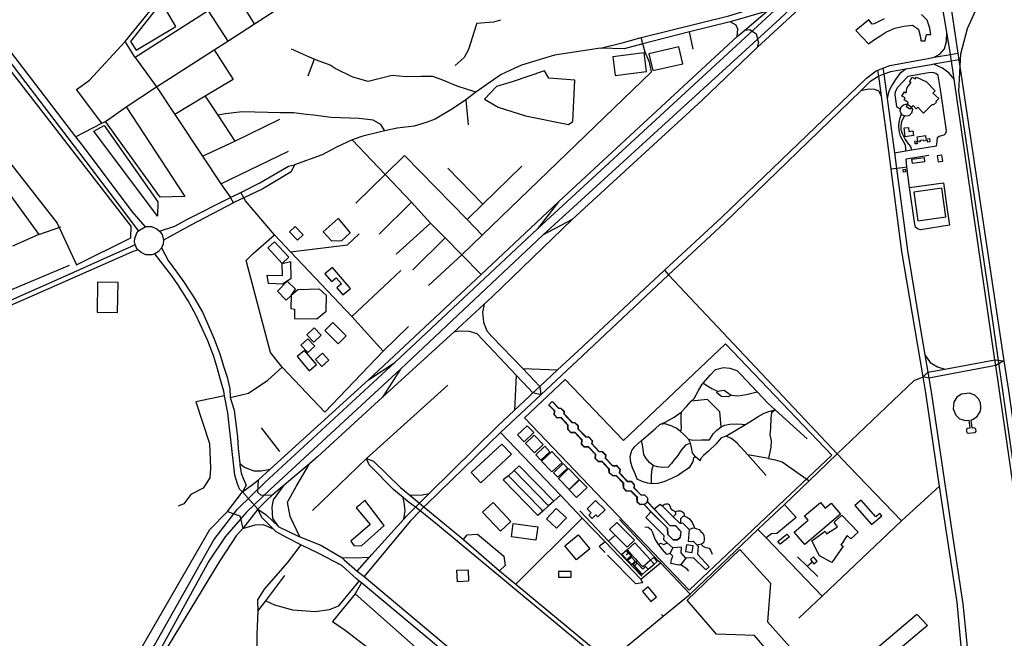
# Model space of a CAD drawing. Header units: millimetres. Extents: x 664923 to 767831, y 3118803 to 3207600.
# Tile 41 of 256: x 700971 to 702927, y 3150579 to 3151808. Entities that reach past the tile are written whole.
import ezdxf

# ---------------------------------------------------------------- set-up
doc = ezdxf.new("R2010")
doc.units = ezdxf.units.MM
for name, color, linetype in [('buildings', 5, 'Continuous'), ('parks', 8, 'Continuous'), ('railways', 4, 'Continuous'), ('roads_1', 1, 'Continuous'), ('roads_2', 2, 'Continuous'), ('roads_3', 3, 'Continuous'), ('water', 7, 'Continuous')]:
    doc.layers.add(name, color=color, linetype=linetype)

msp = doc.modelspace()

# ---------------------------------------------------------------- linework, layer by layer
at = {"layer": 'buildings'}
msp.add_lwpolyline([(702688.58, 3151810.21), (702668.79, 3151800.19), (702664.87, 3151799.34), (702657.87, 3151808.37), (702632.23, 3151787.28), (702632.23, 3151787.28), (702657.65, 3151760.8), (702667.51, 3151767.5), (702682.06, 3151776.9), (702691.92, 3151783.86), (702709.4, 3151791.48), (702727.45, 3151795.45), (702745.02, 3151797.59), (702752.95, 3151792.59), (702756.55, 3151789.13), (702760.41, 3151773.8), (702761.03, 3151766.14), (702769.75, 3151766.55), (702772.35, 3151779.01), (702781.09, 3151779.1), (702779.28, 3151791.39), (702773.76, 3151807.23), (702762.78, 3151819.06)], dxfattribs=at)
for points in [[(702723.66, 3151656.35), (702728.87, 3151665.32), (702732.03, 3151663.27), (702734.3, 3151673.96), (702742.39, 3151683.42), (702738.46, 3151685.02), (702743.89, 3151693.99), (702749.97, 3151690.77), (702752.36, 3151694.37), (702772.72, 3151684.94), (702789.77, 3151666.81), (702785.27, 3151662.29), (702796.95, 3151651.84), (702790.8, 3151645.96), (702792.61, 3151644.32), (702786.68, 3151639.22), (702783.44, 3151639.28), (702766.66, 3151622.56), (702755.62, 3151634.36), (702752, 3151631.42), (702746.3, 3151637.86), (702743.06, 3151634.66), (702739.38, 3151630.8), (702732.72, 3151635.46), (702734.73, 3151640.59), (702736.37, 3151644.13), (702728.48, 3151649.1), (702730.42, 3151652.91), (702723.66, 3151656.35)], [(702730.33, 3151575.9), (702727.87, 3151593.2), (702736.52, 3151594.42), (702737.68, 3151586.26), (702745.64, 3151587.39), (702746.93, 3151578.24), (702730.33, 3151575.9)], [(702750.33, 3151561.54), (702749.52, 3151566.89), (702755.24, 3151567.77), (702754.04, 3151575.64), (702770.43, 3151578.13), (702771.5, 3151571.15), (702778.17, 3151572.16), (702779.13, 3151565.92), (702774.94, 3151565.28), (702774.5, 3151568.15), (702767.17, 3151567.04), (702766.82, 3151569.34), (702759.51, 3151568.24), (702759.87, 3151565.93), (702753.31, 3151564.93), (702753.75, 3151562.06), (702750.33, 3151561.54)], [(702795.62, 3151525.72), (702804.88, 3151527.06), (702803.08, 3151539.35), (702793.81, 3151538), (702795.62, 3151525.72)], [(702743.98, 3151523.07), (702769.49, 3151526.93), (702768.39, 3151534.19), (702742.87, 3151530.34), (702743.98, 3151523.07)], [(702726.03, 3151510.67), (702729.96, 3151511.07), (702730.51, 3151505.83), (702726.57, 3151505.42), (702726.03, 3151510.67)], [(702755.44, 3151408.59), (702811.02, 3151416.63), (702802.66, 3151473.87), (702747.09, 3151465.84), (702755.44, 3151408.59)], [(701574.26, 3151386.89), (701603.74, 3151413.5), (701627.71, 3151385.06), (701610.49, 3151368.72), (701591.16, 3151368.39), (701574.26, 3151386.89)], [(701507.38, 3151386.75), (701518.5, 3151397.26), (701534.19, 3151380.84), (701523.07, 3151370.32), (701507.38, 3151386.75)], [(701477.63, 3151367.18), (701506.2, 3151336.47), (701492.74, 3151324.08), (701464.17, 3151354.78), (701477.63, 3151367.18)], [(701462.93, 3151300.36), (701493.07, 3151299.71), (701492.74, 3151324.08), (701508.94, 3151327.77), (701509.72, 3151293.55), (701502.48, 3151288.67), (701493.37, 3151282.53), (701465.27, 3151284.2), (701462.93, 3151300.36)], [(701610.51, 3151283.15), (701601.5, 3151275.52), (701613.46, 3151261.55), (701628.24, 3151274.07), (701592.33, 3151315.96), (701577.59, 3151303.46), (701590.93, 3151287.89), (701599.92, 3151295.51), (701610.51, 3151283.15)], [(701166.6, 3151286.33), (701125.9, 3151286.97), (701124.95, 3151227.35), (701165.64, 3151226.71), (701166.6, 3151286.33)], [(701483.53, 3151268.76), (701500.38, 3151251.16), (701510.85, 3151260.09), (701519.43, 3151272.96), (701502.48, 3151288.67), (701483.53, 3151268.76)], [(701517.05, 3151214.66), (701561.49, 3151213.95), (701580.25, 3151228.9), (701580.77, 3151260.39), (701566.54, 3151272.69), (701523.8, 3151271.59), (701510.85, 3151260.09), (701510.11, 3151234.44), (701516.86, 3151233.23), (701517.05, 3151214.66)], [(701569.93, 3151181.44), (701555.47, 3151167.84), (701541.74, 3151182.3), (701556.2, 3151195.9), (701569.93, 3151181.44)], [(701577.59, 3151190.75), (701593.43, 3151206.49), (701620.04, 3151180.02), (701604.22, 3151164.28), (701577.59, 3151190.75)], [(701530.03, 3151161.86), (701543.97, 3151174.42), (701557.41, 3151159.64), (701543.47, 3151147.09), (701530.03, 3151161.86)], [(701522.28, 3151138.76), (701546.59, 3151110.83), (701561.03, 3151123.27), (701536.72, 3151151.2), (701522.28, 3151138.76)], [(701558.73, 3151132.91), (701571.48, 3151119.03), (701585.27, 3151131.56), (701572.52, 3151145.44), (701558.73, 3151132.91)], [(702856.82, 3151012.49), (702858.91, 3150996.56), (702853.47, 3150996.23), (702852, 3150994.28), (702852.07, 3150989.95), (702853.63, 3150987.06), (702855.74, 3150986.43), (702868.28, 3150987.65), (702869.94, 3150988.84), (702870.99, 3150990.94), (702870.76, 3150994.44), (702869.13, 3150996.24), (702868.03, 3150996.98), (702863.1, 3150996.81), (702861.23, 3151013.13), (702863.67, 3151013.5), (702873.08, 3151019.93), (702879.47, 3151030.65), (702880.76, 3151037.77), (702879.55, 3151047.21), (702875.97, 3151054.61), (702868.57, 3151061.98), (702858.13, 3151066.26), (702841.75, 3151064.4), (702832.81, 3151058.17), (702826.65, 3151048.12), (702825.44, 3151034.84), (702830.65, 3151022.47), (702838.35, 3151015.46), (702850.08, 3151011.5), (702856.82, 3151012.49)], [(701960.15, 3150983.24), (701973.67, 3150969.43), (701992.52, 3150987.71), (701979.01, 3151001.51), (701960.15, 3150983.24)], [(701975.87, 3150966), (701993.6, 3150947.61), (702010.99, 3150964.21), (701993.24, 3150982.6), (701975.87, 3150966)], [(701948.08, 3150944.81), (701887.39, 3150888.1), (701868.38, 3150908.23), (701929.08, 3150964.93), (701948.08, 3150944.81)], [(702014.23, 3150960.5), (701996.48, 3150943.85), (702006.59, 3150933.16), (702024.35, 3150949.81), (702014.23, 3150960.5)], [(702028.13, 3150950.05), (702008.12, 3150931.25), (702028.56, 3150909.74), (702048.56, 3150928.54), (702028.13, 3150950.05)], [(702050.54, 3150926.08), (702059.22, 3150916.97), (702040.08, 3150898.95), (702031.41, 3150908.06), (702050.54, 3150926.08)], [(702041.33, 3150896.52), (702062.72, 3150875), (702082.66, 3150894.62), (702061.27, 3150916.14), (702041.33, 3150896.52)], [(702083.47, 3150893.84), (702098.3, 3150878.65), (702077.63, 3150858.69), (702062.8, 3150873.89), (702083.47, 3150893.84)], [(701651.06, 3150763.32), (701695.01, 3150803.24), (701656.64, 3150853.77), (701646.02, 3150843.79), (701639.54, 3150837.94), (701667.34, 3150804.78), (701628.95, 3150771.69), (701635.71, 3150762.99), (701651.06, 3150763.32)], [(701890.74, 3150829.41), (701911.52, 3150848.75), (701947.07, 3150810.97), (701926.29, 3150791.62), (701890.74, 3150829.41)], [(702057.15, 3150818.65), (702037.55, 3150797.66), (702017.57, 3150816.13), (702037.18, 3150837.11), (702057.15, 3150818.65)], [(702134.02, 3150834.1), (702120.01, 3150820.17), (702115.74, 3150824.42), (702108.54, 3150817.25), (702104.45, 3150821.32), (702102.14, 3150823.63), (702106.68, 3150828.13), (702098.68, 3150836.08), (702115.37, 3150852.67), (702134.02, 3150834.1)], [(702530.18, 3150822.04), (702562.04, 3150848.95), (702571.51, 3150837.85), (702583.12, 3150847.66), (702601.83, 3150825.75), (702530.7, 3150765.67), (702509.9, 3150790.04), (702537.55, 3150813.4), (702530.18, 3150822.04)], [(702629.86, 3150842.74), (702663.22, 3150804.85), (702683.65, 3150822.65), (702679.58, 3150827.27), (702671.84, 3150820.53), (702642.55, 3150853.8), (702629.86, 3150842.74)], [(702604.34, 3150823.6), (702636.98, 3150789.66), (702621.96, 3150776.85), (702614.75, 3150783.53), (702602.48, 3150763.97), (702606.72, 3150761.96), (702584.67, 3150729.69), (702559.75, 3150743.11), (702544.79, 3150772.39), (702571.52, 3150791.67), (702573.71, 3150786.74), (702595.8, 3150800.71), (702589.07, 3150809.74), (702604.34, 3150823.6)], [(702000.44, 3150800.45), (701996.76, 3150773.93), (701947.95, 3150780.61), (701951.62, 3150807.13), (702000.44, 3150800.45)], [(702143.03, 3150795.01), (702162.23, 3150775.75), (702177.97, 3150759.97), (702192.32, 3150774.14), (702157.38, 3150809.18), (702143.03, 3150795.01)], [(702054.47, 3150762.46), (702080.78, 3150784.24), (702103.68, 3150756.86), (702077.37, 3150735.07), (702054.47, 3150762.46)], [(702495.37, 3150786.08), (702500.09, 3150780.29), (702482.02, 3150765.74), (702477.31, 3150771.54), (702495.37, 3150786.08)], [(702209.06, 3150720.9), (702224.58, 3150735.12), (702193.24, 3150768.93), (702177.75, 3150754.95), (702187.37, 3150744.36), (702194.23, 3150736.9), (702197.92, 3150733.22), (702209.06, 3150720.9)], [(702041.48, 3150711.64), (702041.51, 3150700.15), (702066.73, 3150700.23), (702066.7, 3150711.72), (702041.48, 3150711.64)], [(702208.47, 3150672.08), (702225.07, 3150652.11), (702236.3, 3150661.36), (702219.71, 3150681.31), (702208.47, 3150672.08)]]:
    msp.add_lwpolyline(points, close=True, dxfattribs=at)
at = {"layer": 'parks'}
for points in [[(701202.4, 3151747.89), (701281.45, 3151795.24), (701252.89, 3151843.26), (701191.17, 3151765.26), (701202.4, 3151747.89)], [(702221.14, 3151740.81), (702229.03, 3151707.27), (702288.23, 3151721.07), (702280.34, 3151754.61), (702221.14, 3151740.81)], [(702153.85, 3151697.57), (702216.55, 3151705.18), (702212, 3151742.29), (702149.3, 3151734.67), (702153.85, 3151697.57)], [(701084.44, 3151321), (701191.97, 3151374.69), (701192.42, 3151398.12), (700951.69, 3151709.32), (700857.8, 3151644.15), (701046.02, 3151403.98), (701084.44, 3151321)], [(701245.39, 3151446.71), (701245.03, 3151418.25), (701118.57, 3151586.72), (701139.38, 3151597.94), (701245.39, 3151446.71)], [(702373.38, 3151164.07), (702170.61, 3150972.35), (702054.78, 3151093.6), (701973.96, 3151017.18), (702301.01, 3150674.86), (702427.53, 3150794.38), (702478.57, 3150842.89), (702584.58, 3150943.01), (702373.38, 3151164.07)], [(702296.04, 3150764.63), (702294.14, 3150751.31), (702307.09, 3150749.49), (702309, 3150762.8), (702296.04, 3150764.63)], [(702177.75, 3150754.95), (702167.19, 3150745.46), (702176.81, 3150734.86), (702187.37, 3150744.36), (702177.75, 3150754.95)], [(702224.36, 3150734.22), (702230.31, 3150739.61), (702237.58, 3150731.66), (702231.63, 3150726.27), (702224.36, 3150734.22)], [(702297.31, 3150654.74), (702401.78, 3150755.45), (702462.83, 3150688.38), (702456.88, 3150611.65), (702534.52, 3150524.49), (702631.02, 3150522.65), (702753.5, 3150627.04), (702774.54, 3150604.21), (702649.01, 3150498.03), (702639.08, 3150404.56), (702727.03, 3150305.16), (702700.75, 3150281.51), (702619.34, 3150371.06), (702528.42, 3150377.02), (702439.73, 3150302.73), (702407.79, 3150333.19), (702497.49, 3150410.94), (702504.76, 3150497.41), (702430.92, 3150584.34), (702355.31, 3150587.08), (702297.31, 3150654.74)], [(702195.56, 3150731.11), (702189.85, 3150726), (702189.05, 3150725.28), (702207.28, 3150705.13), (702219.41, 3150716), (702212.33, 3150723.82), (702209.06, 3150720.9), (702197.92, 3150733.22), (702195.56, 3150731.11)]]:
    msp.add_lwpolyline(points, close=True, dxfattribs=at)
at = {"layer": 'railways'}
msp.add_lwpolyline([(703056.68, 3150148.9), (702894.13, 3151278.74), (702837.07, 3151666.55), (702840.94, 3151740.61), (702854.16, 3151791.16), (702876.85, 3151842.31), (702912.51, 3151889.14), (702947.91, 3151922.63)], dxfattribs=at)
at = {"layer": 'roads_1'}
for points in [[(701999.99, 3151392.58), (702470.77, 3151826.95), (702682.84, 3152035.71), (702846.78, 3152220.7), (703011.82, 3152432.57)], [(703025.85, 3152425.4), (702864.98, 3152218.86), (702698.71, 3152016.53), (702481.08, 3151810.01), (702010.84, 3151381.03)], [(702041.87, 3151446.31), (701999.99, 3151392.58)], [(702069.03, 3151411.12), (702010.84, 3151381.03)], [(701716.47, 3151127.11), (701999.99, 3151392.58)], [(702010.84, 3151381.03), (701728.03, 3151113.68)], [(701153.31, 3150455.83), (701208.71, 3150519.07), (701239.41, 3150565.31), (701356.82, 3150774.96), (701403.04, 3150834.97), (701431.69, 3150862.85), (701458.24, 3150888.69), (701716.47, 3151127.11)], [(701728.03, 3151113.68), (701468.19, 3150873.92), (701422.13, 3150829.43), (701379.21, 3150780.83), (701347.32, 3150731.91), (701250.91, 3150557.42), (701218.42, 3150507.28), (701164.55, 3150445.32)], [(701664.11, 3151092.56), (701716.47, 3151127.11)], [(701728.03, 3151113.68), (701692.13, 3151058.02)]]:
    msp.add_lwpolyline(points, dxfattribs=at)
at = {"layer": 'roads_2'}
for points in [[(700650.82, 3152243.81), (700655.14, 3152218.97), (700656.1, 3152208.18), (700659.32, 3152193.49), (700662.43, 3152176.03), (700666.07, 3152155.4), (700673.44, 3152135.35), (700680.28, 3152119.01), (700689.07, 3152098.47), (700699.65, 3152083.26), (700712.15, 3152065.99), (700763.05, 3151995.71), (700853.26, 3151875.18), (700993.81, 3151690.77), (701082.39, 3151575.68), (701097.4, 3151556.16), (701194.33, 3151427.25), (701220.44, 3151396.66)], [(701207.11, 3151388.56), (701184.38, 3151419.69), (701087.09, 3151548.73), (700984.44, 3151682.84), (700843.71, 3151867.65), (700753.76, 3151988.66), (700740, 3152007.49), (700689.61, 3152076.43), (700679.5, 3152092.01), (700668.36, 3152111.38), (700660.87, 3152128.38), (700653.56, 3152148.09), (700647.94, 3152168.1), (700645.09, 3152177.08), (700642.6, 3152184.87), (700636.86, 3152199.16), (700633.65, 3152207.13), (700630.37, 3152211.13), (700622.95, 3152217.74)], [(702125.11, 3151752.12), (702170.45, 3151763.23), (702205.82, 3151772.78), (702379.82, 3151815.83), (702480.96, 3151847.66)], [(702456.11, 3151825.25), (702382.54, 3151804.17), (702301.84, 3151784.13), (702209.12, 3151760.72), (702172.07, 3151750.61), (702125.11, 3151752.12)], [(702396.7, 3151774.81), (702397.71, 3151789.77), (702394.39, 3151797.66), (702382.54, 3151804.17)], [(702787.77, 3151733.77), (702798.71, 3151740.27), (702808.45, 3151750.54), (702812.57, 3151765.3), (702812.81, 3151783.64)], [(702125.11, 3151752.12), (702033.49, 3151737.78), (701967.74, 3151718.41), (701953.2, 3151711.52), (701927.78, 3151699.48), (701877.68, 3151664.62), (701857.32, 3151649.33), (701831.22, 3151631.14), (701796.91, 3151610.94), (701778.88, 3151604.09), (701755.07, 3151597.14), (701721.31, 3151592.83), (701696.81, 3151587.34), (701685.14, 3151584.74), (701653.1, 3151576.72), (701631.76, 3151569.82), (701600.65, 3151555.28), (701572.04, 3151539.84), (701517.01, 3151520.09)], [(702827.35, 3151690.5), (702817.81, 3151702.5), (702804.5, 3151712.15), (702787.17, 3151719.78)], [(701249.29, 3151388.42), (701279.32, 3151398.37), (701303.48, 3151411.33), (701390, 3151454.74), (701410.54, 3151465.06), (701448.52, 3151484.07), (701505.12, 3151517.66), (701517.01, 3151520.09)], [(701517.01, 3151520.09), (701510.66, 3151506.25), (701454.55, 3151472.49), (701416.45, 3151454.48), (701397.83, 3151445.59), (701395.77, 3151444.52), (701311.18, 3151399.78), (701256.75, 3151370.41)], [(701395.77, 3151444.52), (701390, 3151454.74)], [(701200.56, 3151361.39), (701199.57, 3151366.82), (701199.82, 3151373.64), (701204.26, 3151384.97), (701207.11, 3151388.56)], [(701207.11, 3151388.56), (701220.44, 3151396.66)], [(701220.44, 3151396.66), (701222.33, 3151397.11), (701233.3, 3151397.24), (701243.74, 3151393.1), (701249.29, 3151388.42)], [(701249.29, 3151388.42), (701254.07, 3151381.3), (701256.75, 3151370.41)], [(701256.75, 3151370.41), (701255.99, 3151362.52), (701252.83, 3151354.75)], [(699693.58, 3150509.39), (699821.23, 3150593.94), (699849.31, 3150611.54), (699952.34, 3150676.15), (700007.4, 3150710.66), (700092.76, 3150774.74), (700113.27, 3150790.13), (700152.82, 3150816.23), (700185.54, 3150841.55), (700272.09, 3150906.41), (700323.01, 3150940.15), (700364.47, 3150964.84), (700430.19, 3151003.98), (700598.37, 3151091.27), (700669.68, 3151129.09), (700765.72, 3151169.6), (700800.76, 3151184.37), (700889.88, 3151223.25), (701065.46, 3151300.96), (701138.85, 3151333.6), (701194.26, 3151358.15), (701200.56, 3151361.39)], [(701205.8, 3151351.31), (701193.37, 3151346.08), (701000.01, 3151261.09), (700890.47, 3151212.93)], [(701205.8, 3151351.31), (701203.36, 3151354.84), (701200.56, 3151361.39)], [(701239.42, 3151342.99), (701234, 3151341.29), (701221.77, 3151341.39), (701212.3, 3151345.42), (701205.8, 3151351.31)], [(701252.83, 3151354.75), (701252.18, 3151353.7), (701246.38, 3151347.22), (701239.42, 3151342.99)], [(701252.83, 3151354.75), (701266.14, 3151329.59), (701284.59, 3151304.62), (701296.6, 3151288.36), (701317.78, 3151255.82), (701334.21, 3151227.45), (701342.49, 3151209.54), (701357.15, 3151175.3), (701368.93, 3151144.19), (701376.38, 3151119.91), (701383.22, 3151097.71), (701388.42, 3151074.47), (701389.7, 3151057.47), (701397.58, 3151032.17), (701404.12, 3150978.68), (701404.97, 3150956.4), (701408.5, 3150926.35), (701408.82, 3150923.57), (701411.45, 3150907.16), (701415.88, 3150895.03), (701420.84, 3150883.22), (701414.07, 3150870.3)], [(701414.07, 3150870.3), (701408.08, 3150875.35), (701403.72, 3150886.26), (701398.33, 3150903.28), (701390.56, 3150973.73), (701387.72, 3151002.86), (701384.97, 3151026.85), (701378.28, 3151061.08), (701376.55, 3151069.92), (701370.39, 3151092.45), (701364.5, 3151114.82), (701357.12, 3151138.87), (701344.82, 3151170.19), (701329.84, 3151203.62), (701321.13, 3151221.68), (701306.01, 3151249.4), (701285.28, 3151281.93), (701273.47, 3151299.12), (701239.42, 3151342.99)], [(701970.85, 3151114.87), (702039.74, 3151112.43)], [(701957.31, 3151101.99), (701954.02, 3151032.23)], [(701207.98, 3150550.91), (701349.04, 3150795.5), (701383.86, 3150831.26), (701414.07, 3150870.3)], [(701444.33, 3150835.42), (701414.07, 3150870.3)], [(701444.33, 3150835.42), (701414.73, 3150797.03), (701401.51, 3150782.59), (701368.74, 3150732.68), (701354.01, 3150709), (701234.63, 3150511.32)], [(701650.33, 3150689.06), (701637.68, 3150667.55), (701740.96, 3150575.86), (701797.29, 3150525.84)]]:
    msp.add_lwpolyline(points, dxfattribs=at)
at = {"layer": 'roads_3'}
for points in [[(701082.39, 3151575.68), (701134.76, 3151602.73), (701141.77, 3151606.35), (701182.66, 3151635.18), (701243.16, 3151674.99), (701357.67, 3151748.77), (701384.53, 3151766.07), (701438.01, 3151800.5), (701499.27, 3151839.95), (701591.86, 3151900.7), (701655.2, 3151942.26), (701698.04, 3151970.38), (701754.49, 3152007.42), (701777.99, 3151960.54), (701800.63, 3151915.38), (702012.05, 3152048.38), (702046.77, 3152070.23), (702053.47, 3152074.44), (702071.69, 3152090.64), (702128.7, 3152148.49), (702196.13, 3152235.8), (702228.42, 3152279.65), (702265.96, 3152330.67), (702267.69, 3152353.06)], [(702982.38, 3152346.28), (702766.59, 3152086.61), (702711.52, 3152020.34), (702551.51, 3151860.84), (702536.02, 3151845.41), (702436.08, 3151753.09), (702326.73, 3151648.57), (702069.03, 3151411.12), (701909.54, 3151257.84), (701893.79, 3151243.25), (701833.46, 3151187.34), (701826.78, 3151181.14), (701692.13, 3151058.02), (701562.93, 3150939.83), (701552.38, 3150930.17), (701546.97, 3150925.62), (701496.88, 3150883.45), (701472.19, 3150862.65), (701463.14, 3150853.82), (701444.33, 3150835.42)], [(701181.09, 3151765.09), (701293.87, 3151905.02), (701338.61, 3151960.74), (701384.42, 3152017.8), (701455.17, 3152107.67), (701500.16, 3152163.19), (701542.44, 3152215.37), (701585.22, 3152269.64), (701604.1, 3152247.38), (701736.15, 3152194.44), (701820.91, 3152165.42), (701847.78, 3152156.21), (701915.05, 3152137.69), (701922.11, 3152135.75), (701960.23, 3152118.84), (701995.08, 3152096.85), (702046.77, 3152070.23)], [(701438.01, 3151800.5), (701338.61, 3151960.74)], [(701293.87, 3151905.02), (701345.43, 3151825.99), (701384.53, 3151766.07)], [(702839.92, 3151910.17), (702829.59, 3151903.09), (702819.64, 3151884.89), (702816.28, 3151866.91), (702818.75, 3151848.45), (702823.04, 3151821.35), (702835.03, 3151742.13), (702837.07, 3151728.64), (702926.43, 3151130.55), (702935.3, 3151071.19), (702976.48, 3150783.65), (702980.13, 3150760.8), (703023.15, 3150460.77), (703028.24, 3150425.21), (703029.99, 3150411.41), (703074.81, 3150058.98), (703085.88, 3149976.46), (703091.9, 3149887.97), (703093.5, 3149818.33), (703103.53, 3149799.04), (703123.59, 3149795.99), (703140.89, 3149798.11), (703169.98, 3149803.77), (703207.05, 3149811)], [(703061.41, 3149796.64), (703072.67, 3149818.14), (703073.23, 3149846.43), (703071.56, 3149923.44), (703068.49, 3149982.94), (703064.38, 3150042.52), (703042.9, 3150193.03), (703017.7, 3150389.65), (703014.48, 3150409.43), (703012.3, 3150422.79), (702959.08, 3150782.89), (702910, 3151121.01), (702908.33, 3151132.54), (702827.35, 3151690.5), (702822.19, 3151725.72), (702820.27, 3151739.23), (702812.81, 3151783.64), (702798.44, 3151870.08), (702791.31, 3151880.69), (702768.48, 3151888.65), (702736.08, 3151886.11)], [(701345.43, 3151825.99), (701200.97, 3151733.65), (701243.16, 3151674.99)], [(701414.07, 3150870.3), (701433.52, 3150884.7), (701445.56, 3150893.61), (701468.81, 3150914.77), (701664.11, 3151092.56), (701888, 3151302.22), (702041.87, 3151446.31), (702396.7, 3151774.81), (702411.67, 3151787.51), (702456.11, 3151825.25)], [(701926.26, 3151807.53), (701912.36, 3151803.6), (701878.59, 3151801.06), (701878.14, 3151797.68), (701863.04, 3151749.45), (701853.95, 3151733.23), (701836.11, 3151717.52)], [(702309.35, 3151749.89), (702301.84, 3151784.13)], [(702411.67, 3151787.51), (702421.76, 3151788.75), (702434.47, 3151780.4), (702439.07, 3151763.22), (702436.08, 3151753.09)], [(701110.09, 3151688.6), (701181.09, 3151765.09)], [(701200.97, 3151733.65), (701181.09, 3151765.09)], [(702226.06, 3151704.97), (702222.36, 3151724.14), (702213.61, 3151744.07), (702209.12, 3151760.72), (702205.82, 3151772.78)], [(701357.67, 3151748.77), (701395.09, 3151689.3), (701339.84, 3151656.3), (701279.47, 3151620.22)], [(701588.18, 3151717.8), (701561.16, 3151727.78), (701556.22, 3151729.94), (701547.02, 3151733.97), (701510.99, 3151749.96)], [(701641.32, 3150712.59), (701666.37, 3150740.48), (701670.94, 3150745.56), (701734.18, 3150815.97), (701738.77, 3150821.09), (701757.5, 3150839.63), (701765.39, 3150847.43), (701784.65, 3150866.49), (701919.5, 3150999.93), (701954.02, 3151032.23), (701983.45, 3151059.76), (701990.77, 3151066.6), (702004.76, 3151079.69), (702039.74, 3151112.43), (702080.55, 3151150.6), (702252.22, 3151310.61), (702365.58, 3151415.1), (702653.37, 3151692.52), (702672.72, 3151706.89), (702676.18, 3151708.22), (702685.97, 3151711.97), (702699.68, 3151717.23), (702779.4, 3151732.28), (702787.77, 3151733.77), (702820.27, 3151739.23), (702835.03, 3151742.13)], [(701556.22, 3151729.94), (701543.69, 3151696.19)], [(701663.34, 3151685.53), (701632.93, 3151694.21), (701598.17, 3151711.18), (701588.18, 3151717.8)], [(702837.07, 3151728.64), (702822.19, 3151725.72), (702787.17, 3151719.78), (702781.62, 3151718.84), (702731.44, 3151710.31), (702700.97, 3151705.14), (702687.6, 3151700.09), (702677.75, 3151696.37), (702659.88, 3151684.73), (702641.86, 3151666.79), (702371.23, 3151404.72), (702259.85, 3151301.34), (702088.98, 3151140.05), (702006.4, 3151062.58), (701926.6, 3150987.73), (701779.85, 3150845.81), (701774.27, 3150840.07), (701767.01, 3150832.6), (701746.89, 3150811.92), (701655.49, 3150701.52)], [(701877.68, 3151664.62), (701840.05, 3151676.02), (701812.1, 3151688.08), (701791.8, 3151695.26), (701769.09, 3151695.71), (701738.83, 3151695.19), (701711.06, 3151697.22), (701663.34, 3151685.53)], [(701849.77, 3151341.38), (701890.24, 3151380.48), (702226.06, 3151704.97)], [(702593.09, 3150159.97), (702767.59, 3150014.75), (702782.26, 3150006.28), (702790.32, 3150008.02), (702910.38, 3150109.48), (702867.35, 3150390.65), (702865.55, 3150402.4), (702842, 3150556.3), (702833.45, 3150650.93), (702798.12, 3150881.33), (702795.5, 3150898.37), (702770.91, 3151067.09), (702765.58, 3151098.47), (702723.35, 3151347.7), (702702.08, 3151511.65), (702694.09, 3151573.24), (702685.61, 3151636.89), (702682.98, 3151656.78), (702677.75, 3151696.37), (702676.18, 3151708.22)], [(702685.97, 3151711.97), (702687.6, 3151700.09), (702694.18, 3151652.14), (702707.75, 3151553.18), (702708.96, 3151544.06), (702713.05, 3151512.98), (702734.56, 3151349.85), (702758.03, 3151208.92), (702769.39, 3151142.38), (702775.29, 3151107.86), (702777.34, 3151095.86), (702781.94, 3151068.89), (702822.71, 3150792.12), (702844.58, 3150647.23), (702853.79, 3150555.36)], [(702731.44, 3151710.31), (702719.77, 3151701.81), (702711.01, 3151689.81), (702704.34, 3151679.31), (702699.76, 3151670.64), (702697.27, 3151663.93), (702694.18, 3151652.14)], [(702708.96, 3151544.06), (702731.58, 3151547.86), (702742.57, 3151549.7), (702792.28, 3151558.01), (702793.4, 3151565.49), (702794.2, 3151574.37), (702797.71, 3151577.26), (702807.53, 3151579.79), (702810.87, 3151582.67), (702812.43, 3151587.8), (702800.45, 3151669.62), (702795.95, 3151697.25), (702791.3, 3151701.49), (702785.42, 3151703.51), (702776.21, 3151702.56), (702735.14, 3151695.89), (702714.85, 3151673.4), (702710.41, 3151665.17), (702709.49, 3151658.86), (702712.73, 3151636.07), (702721.06, 3151630.57)], [(701134.76, 3151602.73), (701084.35, 3151669.76), (701110.09, 3151688.6)], [(701243.16, 3151674.99), (701279.47, 3151620.22), (701334.7, 3151536.93), (701370.91, 3151482.32), (701390, 3151454.74)], [(702682.98, 3151656.78), (702677.81, 3151666.52), (702669.93, 3151669.96), (702658.67, 3151670.25), (702650.69, 3151669.3), (702641.86, 3151666.79)], [(701339.84, 3151656.3), (701364.95, 3151618.42), (701398.85, 3151567.26)], [(701857.32, 3151649.33), (701862.38, 3151599.46)], [(702731.55, 3151616.54), (702728.6, 3151617.65), (702725.1, 3151618.95), (702722.85, 3151621.61), (702721.54, 3151623.17), (702720.28, 3151627.49), (702721.06, 3151630.57), (702722.28, 3151635.4), (702726.58, 3151639.32), (702731.18, 3151640.75), (702734.73, 3151640.59), (702743.06, 3151634.66), (702744.58, 3151629.95), (702742.88, 3151622.37), (702737.66, 3151617.68), (702731.55, 3151616.54)], [(701182.66, 3151635.18), (701299.02, 3151456.81), (701250.28, 3151455.98), (701141.77, 3151606.35)], [(701696.81, 3151587.34), (701688.68, 3151600.17), (701673.41, 3151608.81), (701645.58, 3151612.33), (701589.71, 3151613.82), (701555.06, 3151618.76), (701541.17, 3151619.74), (701514.88, 3151623.28), (701489.27, 3151623.46), (701412.98, 3151625.34), (701380.22, 3151621.4), (701364.95, 3151618.42)], [(702731.58, 3151547.86), (702731.71, 3151552.25), (702731.03, 3151559.01), (702721.12, 3151577.26), (702718.26, 3151587.87), (702717.76, 3151597.53), (702718.91, 3151608.86), (702721.02, 3151615.56), (702722.85, 3151621.61)], [(702728.6, 3151617.65), (702722.63, 3151606.16), (702721.34, 3151596.91), (702721.46, 3151589.71), (702724.85, 3151580.99), (702730.4, 3151570.1), (702735.89, 3151561.87), (702740.56, 3151556.17), (702742.57, 3151549.7)], [(701334.7, 3151536.93), (701398.85, 3151567.26), (701488.07, 3151610.6)], [(701631.76, 3151569.82), (701670.9, 3151528.69), (701697.15, 3151501.1), (701749.61, 3151445.88), (701787.32, 3151403.87), (701816.4, 3151375.09), (701849.77, 3151341.38)], [(701370.91, 3151482.32), (701505.13, 3151547.33)], [(702812.79, 3151435.19), (702817.89, 3151399.86), (702760.3, 3151390.71), (702755.94, 3151391.86), (702750.76, 3151396.39), (702748.42, 3151406.36), (702738.91, 3151474.65), (702733.22, 3151515.45), (702732.01, 3151531.91), (702776.94, 3151539.31)], [(701735.41, 3151538.46), (701697.15, 3151501.1)], [(701890.24, 3151380.48), (701859.93, 3151411.42), (701735.41, 3151538.46)], [(701697.15, 3151501.1), (701638.67, 3151443.98)], [(701891.33, 3151442.02), (701821.6, 3151513.18)], [(701859.93, 3151411.42), (701891.33, 3151442.02), (701968.65, 3151517.38)], [(702725.15, 3151514.27), (702713.05, 3151512.98), (702702.08, 3151511.65)], [(702733.22, 3151515.45), (702725.15, 3151514.27)], [(700927.64, 3151493.12), (701009.41, 3151381.61), (700956.85, 3151358.13)], [(702738.91, 3151474.65), (702806.05, 3151484.51), (702812.79, 3151435.19)], [(701477.49, 3151380.99), (701419.63, 3151448.57), (701416.45, 3151454.48), (701410.54, 3151465.06)], [(701749.61, 3151445.88), (701685.13, 3151382.04)], [(701787.32, 3151403.87), (701719.43, 3151342.49)], [(701009.41, 3151381.61), (701052.88, 3151396.57)], [(701509.16, 3151347.24), (701622.44, 3151360.89), (701645.6, 3151383.04)], [(701389.7, 3151057.47), (701425.7, 3151066.46), (701463.93, 3151092.2), (701492.92, 3151117.79), (701469.73, 3151146.67), (701421.19, 3151329.85), (701435.25, 3151343.47), (701477.49, 3151380.99), (701509.16, 3151347.24), (701630.75, 3151218.85), (701693.37, 3151149.9), (701577.7, 3151028.08), (701492.92, 3151117.79)], [(701816.4, 3151375.09), (701751.92, 3151311.26)], [(701849.77, 3151341.38), (701783.56, 3151280.02)], [(701849.77, 3151341.38), (701888, 3151302.22)], [(700880.57, 3151240.95), (701070.14, 3151320.76)], [(701630.75, 3151218.85), (701694.63, 3151278.49), (701728.4, 3151310.02)], [(702252.22, 3151310.61), (702259.85, 3151301.34), (702595.4, 3150945.66), (702619.05, 3150920.59), (702722.66, 3150812.22)], [(701893.79, 3151243.25), (701890.77, 3151226.87), (701892.9, 3151207.43), (701899.4, 3151189.86), (701909.22, 3151178.83), (701970.85, 3151114.87), (702004.76, 3151079.69), (702006.4, 3151062.58)], [(701693.37, 3151149.9), (701743.7, 3151198.63)], [(702006.4, 3151062.58), (701990.77, 3151066.6), (701981.99, 3151075.89), (701957.31, 3151101.99), (701879.93, 3151183.84), (701864.84, 3151188.78), (701843.14, 3151189.21), (701833.46, 3151187.34)], [(702765.58, 3151098.47), (702775.29, 3151107.86), (702808.65, 3151114.05), (702908.33, 3151132.54), (702926.43, 3151130.55)], [(702926.43, 3151130.55), (702910, 3151121.01), (702777.34, 3151095.86), (702765.58, 3151098.47)], [(702769.39, 3151142.38), (702779.77, 3151127.4), (702794.45, 3151118.25), (702808.65, 3151114.05)], [(702454.3, 3150902.69), (702417.53, 3150943.26), (702396.45, 3150966.52), (702385.52, 3150975.75), (702374.14, 3150980.52), (702363.7, 3150976.94), (702354.96, 3150965.29), (702339.19, 3150950.64), (702329.6, 3150942.37), (702323.94, 3150935.48), (702322.96, 3150931.54), (702313.89, 3150939.75), (702309.72, 3150937.59), (702308.27, 3150930.24), (702301.13, 3150917.84), (702289.95, 3150910.58), (702280.1, 3150903.1), (702265.76, 3150896.31), (702250.89, 3150890.05), (702238.08, 3150886.69), (702225.73, 3150886.22), (702218.36, 3150887.4), (702208.06, 3150890.35), (702198, 3150894.89), (702194.13, 3150905.54), (702188.68, 3150917.47), (702185.34, 3150928.4), (702184.09, 3150940.14), (702187.04, 3150951.95), (702192.94, 3150960.41), (702206.52, 3150971.99), (702233.59, 3150995.08), (702242.89, 3151004.13), (702253.59, 3151008.5), (702271.28, 3151018.74), (702285.03, 3151028.65), (702296.14, 3151039.55), (702304.9, 3151050.15), (702310.85, 3151055.22), (702319.51, 3151071.32), (702326.91, 3151083.73), (702329.11, 3151086.24), (702343.4, 3151102.57), (702353.2, 3151113.2), (702369.16, 3151117.13), (702382.06, 3151116.04), (702395.55, 3151111.05), (702404.62, 3151102.84), (702436.02, 3151068.98), (702457.36, 3151045.98), (702471.97, 3151032.84), (702535.54, 3150975.71)], [(701983.77, 3150409.93), (701994.8, 3150416.79), (702047.23, 3150456.5), (702134.22, 3150527.18), (702141.57, 3150533.16), (702249.66, 3150622.99), (702302.92, 3150666.78), (702437.74, 3150795.31), (702450.23, 3150807.22), (702490.35, 3150844.86), (702539.3, 3150892.16), (702595.4, 3150945.66), (702748.01, 3151091.18), (702765.58, 3151098.47)], [(701660.18, 3150936.16), (701821.69, 3151082.29)], [(702329.11, 3151086.24), (702345.98, 3151075.44), (702357.09, 3151070.4), (702370.73, 3151071.94), (702384.82, 3151062.25), (702397.45, 3151061.16), (702415.27, 3151063.81), (702436.02, 3151068.98)], [(702384.82, 3151062.25), (702378.31, 3151058.74), (702365.43, 3151059.3), (702356.37, 3151066.72), (702357.09, 3151070.4)], [(701378.28, 3151061.08), (701321.11, 3151048.82), (701348.13, 3150966.39), (701350.52, 3150917.01), (701348.99, 3150897.95), (701336.08, 3150877.17), (701310.99, 3150864.77), (701297.11, 3150846.42), (701285.78, 3150841.62)], [(702299.88, 3150974.8), (702308.07, 3150972.59), (702325.67, 3150973.14), (702341.68, 3150973.69), (702349.1, 3150985.31), (702356.07, 3150992.49), (702364.63, 3150998.91), (702362.27, 3151029.19), (702337.69, 3151053.33), (702304.9, 3151050.15)], [(702225.15, 3150830.4), (702211.5, 3150844.54), (702203.62, 3150844.41), (702198.01, 3150849.8), (702197.32, 3150859.2), (702185.82, 3150871.03), (702176.15, 3150871.51), (702170.7, 3150877.18), (702170.31, 3150886.97), (702155.87, 3150901.87), (702149.56, 3150901.51), (702142.1, 3150907.65), (702141.7, 3150914.98), (702128.03, 3150929.89), (702120.88, 3150929.76), (702114.23, 3150936.2), (702114.94, 3150944.3), (702101.1, 3150958.97), (702092.4, 3150958.64), (702087.12, 3150964.39), (702087.84, 3150973.05), (702074.49, 3150987.2), (702066.05, 3150987.52), (702059.97, 3150993.87), (702060.23, 3151002.33), (702046.51, 3151016.88), (702038.9, 3151016.49), (702033.25, 3151022.99), (702033.39, 3151030.79), (702021.81, 3151043.07)], [(702030.24, 3151049.05), (702041.69, 3151036.94), (702046.48, 3151036.49), (702052.61, 3151030.19), (702053.03, 3151024.94), (702068.72, 3151008.37), (702074.17, 3151007.53), (702080.93, 3151001.76), (702080.82, 3150995.58), (702096.38, 3150979.14), (702100.98, 3150979.79), (702109.08, 3150971.69), (702107.9, 3150965.83), (702121.43, 3150950.8), (702128.69, 3150950.16), (702135.47, 3150943.3), (702134.6, 3150937.1), (702148.98, 3150922.15), (702156.66, 3150922.72), (702164.03, 3150914.92), (702162.6, 3150907.98), (702178.52, 3150891.45), (702186.02, 3150891.13), (702192.09, 3150884.21), (702191.76, 3150877.67), (702204.88, 3150864.04), (702212.47, 3150864.39), (702218.51, 3150858.01), (702218.38, 3150850), (702231.35, 3150836.52)], [(702364.63, 3150998.91), (702372.19, 3151002.43), (702382.13, 3151004.7), (702395.52, 3151005.45), (702405.79, 3151004.32), (702413.15, 3151003.93), (702426.94, 3151012.27), (702438.1, 3151020.04), (702450.08, 3151026.26), (702459.47, 3151029.82), (702471.97, 3151032.84)], [(702471.97, 3151032.84), (702464.78, 3151027.03), (702463.64, 3151016.82), (702462.41, 3150996.42), (702461.59, 3150983.07), (702463.89, 3150971.61), (702463.58, 3150958.79), (702458.72, 3150935.97), (702443.96, 3150938.85), (702417.53, 3150943.26)], [(702285.03, 3151028.65), (702284.66, 3151020.02), (702284.86, 3151007.99), (702285.06, 3150996.49), (702283.91, 3150989.7)], [(701488.11, 3150950.23), (701451.95, 3150997.22)], [(702303.96, 3150966.76), (702299.88, 3150974.8), (702289.73, 3150984.55), (702283.91, 3150989.7), (702276.65, 3150996.09), (702265.53, 3151001.39), (702253.12, 3151005.1), (702242.89, 3151004.13)], [(702374.14, 3150980.52), (702413.15, 3151003.93)], [(701926.6, 3150987.73), (702045.52, 3150863.33), (702088.84, 3150818.02), (702134.3, 3150770.63), (702205.35, 3150696.55), (702244.02, 3150728.66), (702302.92, 3150666.78)], [(702313.89, 3150939.75), (702307.44, 3150947.74), (702305.69, 3150957.9), (702303.96, 3150966.76), (702294.04, 3150962.93), (702285.02, 3150952.85), (702278.37, 3150942.53), (702270.39, 3150932.73), (702266.03, 3150926.11), (702259.33, 3150918.95), (702248.83, 3150918.5), (702238.29, 3150919.89), (702229.58, 3150922.36), (702222.39, 3150928.25), (702215.68, 3150936.23), (702211.33, 3150944.52), (702209.86, 3150953.9), (702208.12, 3150963.54), (702206.52, 3150971.99)], [(701660.18, 3150936.16), (701553.18, 3150833.02)], [(701660.18, 3150936.16), (701674.16, 3150930.73), (701727.56, 3150878.88), (701746.27, 3150863.32), (701765.39, 3150847.43), (701774.27, 3150840.07), (701852.74, 3150775), (701924.54, 3150713.33), (701956.97, 3150686.4), (702141.57, 3150533.16), (702264.86, 3150431.48), (702585.35, 3150166.35), (702593.09, 3150159.97)], [(702134.22, 3150527.18), (701801.23, 3150804.57), (701767.01, 3150832.6), (701757.5, 3150839.63), (701743.09, 3150850.29), (701732.9, 3150858.87), (701714.78, 3150874.15), (701665.65, 3150923.76), (701660.18, 3150936.16)], [(702458.72, 3150935.97), (702472.16, 3150933.58), (702485.58, 3150929.63), (702539.3, 3150892.16)], [(701408.5, 3150926.35), (701417.75, 3150919.28), (701425.92, 3150915.52), (701436.1, 3150911.78), (701450.98, 3150912.01), (701468.81, 3150914.77)], [(701527.65, 3150780.64), (701508.57, 3150820.77), (701503.28, 3150849.77), (701520.42, 3150880.67), (701546.97, 3150925.62)], [(701963.42, 3150921.86), (701953.34, 3150912.28), (701942.1, 3150902.14), (701931.34, 3150893.58)], [(702032.07, 3150851.22), (701963.42, 3150921.86)], [(702229.58, 3150922.36), (702226.81, 3150915.25), (702225.72, 3150902.68), (702225.91, 3150891.45), (702225.73, 3150886.22)], [(702010.54, 3150831.86), (702007.52, 3150834.76), (701942.1, 3150902.14)], [(702021.86, 3150842.05), (701953.34, 3150912.28)], [(701472.19, 3150862.65), (701449.98, 3150863.5), (701444.61, 3150868.5), (701445.56, 3150893.61)], [(701485.89, 3150800.16), (701473.98, 3150817.29), (701472.62, 3150839.57), (701475.61, 3150854.38), (701496.88, 3150883.45)], [(702000.59, 3150822.91), (701999.87, 3150823.34), (701931.34, 3150893.58)], [(702518.82, 3150618.92), (702565.15, 3150662.86), (702722.66, 3150812.22), (702798.12, 3150881.33)], [(701734.18, 3150815.97), (701737.19, 3150832.82), (701735.27, 3150849.01), (701732.9, 3150858.87)], [(701746.27, 3150863.32), (701770.74, 3150864.23), (701784.65, 3150866.49)], [(702045.52, 3150863.33), (702032.07, 3150851.22), (702021.86, 3150842.05), (702010.54, 3150831.86), (702000.59, 3150822.91)], [(701444.33, 3150835.42), (701461.1, 3150823.99), (701485.89, 3150800.16), (701523.37, 3150782.31), (701527.65, 3150780.64), (701569.5, 3150764.25), (701598.43, 3150746.85), (701611.05, 3150739.26), (701615.91, 3150734.8), (701641.32, 3150712.59), (701655.49, 3150701.52), (701994.8, 3150416.79), (702307.79, 3150154.15), (702439.1, 3150041.91), (702451.61, 3150031.21), (702462.24, 3150022.13), (702614.53, 3149895.85), (702696.85, 3149826.25), (702779.06, 3149758.05), (702811.39, 3149733.53), (702826.98, 3149721.71)], [(702817.66, 3149710.45), (702803.27, 3149722.54), (702692.83, 3149815.31), (702606.97, 3149888.28), (702457.33, 3150014.52), (702299.52, 3150145.64), (701983.77, 3150409.93), (701650.33, 3150689.06), (701645.64, 3150692.76), (701640.96, 3150696.43), (701611.07, 3150723.51), (701564.41, 3150747.81), (701529.82, 3150765), (701504.2, 3150777.73), (701480.44, 3150790.7), (701474.62, 3150796.57), (701452.38, 3150818.97), (701444.33, 3150835.42)], [(702211.5, 3150844.54), (702218.38, 3150850)], [(702243.72, 3150845.84), (702247.41, 3150842.18), (702269.08, 3150820.63), (702283.02, 3150806.78), (702285.37, 3150807.58), (702287.97, 3150808.44), (702301.35, 3150795.08), (702299.12, 3150771.52), (702308.84, 3150771.69), (702316.85, 3150763.98), (702318.99, 3150761.93), (702317.42, 3150746.22), (702340.98, 3150721.27), (702333.99, 3150714.87), (702309.92, 3150739.02), (702294.7, 3150738.51), (702285.32, 3150749.06), (702285.91, 3150760.31), (702268.48, 3150758.81), (702257.53, 3150768.54), (702250.99, 3150774.35), (702251.38, 3150782.71), (702215.03, 3150819.27), (702225.15, 3150830.4), (702258.01, 3150797.79), (702258.73, 3150784.93), (702269.34, 3150774.42), (702277.59, 3150774.34), (702283.54, 3150778.93), (702285.01, 3150790.53), (702274.31, 3150802.66), (702262.69, 3150803.31), (702231.35, 3150836.52), (702243.72, 3150845.84)], [(702247.41, 3150842.18), (702252.13, 3150845.21), (702255.54, 3150846.04), (702258.69, 3150846.09), (702261.61, 3150844.58), (702265.18, 3150835.75), (702268.62, 3150833.72), (702273.4, 3150830.93), (702273.72, 3150827.8), (702273.77, 3150824.93), (702269.08, 3150820.63)], [(702490.35, 3150844.86), (702513.41, 3150819.02), (702475.37, 3150786.98), (702464.88, 3150786.28), (702461.74, 3150784.38), (702454.08, 3150778.32)], [(701383.86, 3150831.26), (701408.34, 3150822.54), (701414.73, 3150797.03)], [(701956.97, 3150686.4), (702088.84, 3150818.02)], [(702206.81, 3150702.54), (702177.28, 3150733.78), (702161.6, 3150750.38), (702140.96, 3150772.19), (702084.26, 3150832.18)], [(702273.4, 3150830.93), (702278.64, 3150832.33), (702284.67, 3150832.43), (702290.53, 3150828.35), (702291.42, 3150822.35)], [(702285.37, 3150807.58), (702284.52, 3150811.25), (702284.41, 3150817.26), (702288.29, 3150820.73), (702291.42, 3150822.35), (702297.52, 3150818.79), (702301.5, 3150816.26), (702307.15, 3150809.03), (702310.17, 3150801.76), (702311.27, 3150798.64)], [(701414.73, 3150797.03), (701438.99, 3150804.14), (701454.94, 3150805.24), (701474.62, 3150796.57)], [(702244.02, 3150728.66), (702240.38, 3150732.53), (702162.57, 3150815.22)], [(702294.7, 3150738.51), (702284.68, 3150725.52), (702280.49, 3150724.41), (702264.93, 3150727.53), (702265.85, 3150735.4), (702268.89, 3150741.98), (702264.07, 3150746.84), (702263.27, 3150747.63), (702256.74, 3150745.17), (702248.16, 3150755.48), (702240.91, 3150764.5), (702233.33, 3150775.88), (702228.68, 3150788.6), (702226.22, 3150793.52), (702219.56, 3150799.16), (702212.98, 3150799.57)], [(702301.35, 3150795.08), (702306.82, 3150797.78), (702311.27, 3150798.64), (702316.29, 3150796.38), (702320.79, 3150794.89), (702324.54, 3150791.03), (702328.26, 3150787.96), (702330.44, 3150783.55), (702330.81, 3150777.81), (702330.88, 3150773.89), (702329.65, 3150768.91), (702325.5, 3150765.7), (702316.85, 3150763.98)], [(701852.74, 3150775), (701860.43, 3150784.8), (701880.38, 3150785.66), (701932.89, 3150741.87), (701935.31, 3150723.87), (701924.54, 3150713.33)], [(702153.67, 3150782.92), (702140.96, 3150772.19)], [(702565.15, 3150662.86), (702454.08, 3150778.32), (702437.74, 3150795.31)], [(701529.82, 3150765), (701502.85, 3150729), (701457.15, 3150676.33), (701443.62, 3150655.54), (701444.63, 3150632.53), (701442.64, 3150587.06), (701443.6, 3150481.92)], [(702134.3, 3150770.63), (702122.49, 3150761.09), (702134.17, 3150749.23)], [(702240.91, 3150764.5), (702244.28, 3150767.69), (702250.88, 3150765.19), (702257.53, 3150768.54)], [(702263.27, 3150747.63), (702268.48, 3150758.81)], [(702325.5, 3150765.7), (702326.58, 3150763.62), (702332.43, 3150759.8), (702340.86, 3150758.38), (702344.38, 3150752.69), (702346.85, 3150746.2)], [(701611.05, 3150739.26), (701636.68, 3150738.68), (701666.37, 3150740.48)], [(702138.85, 3150744.48), (702195.11, 3150687.32)], [(702180.87, 3150747.9), (702176.12, 3150744)], [(702186.27, 3150742.12), (702180.87, 3150747.9), (702176.35, 3150752.74)], [(702186.27, 3150742.12), (702177.28, 3150733.78)], [(702556.46, 3150701.6), (702535.55, 3150722.09), (702516.1, 3150741.15)], [(702551.62, 3150736.78), (702548.39, 3150740.71), (702541.86, 3150735.4), (702545.36, 3150731.14), (702548.72, 3150727.06), (702555.25, 3150732.37), (702551.62, 3150736.78)], [(702207.7, 3150706.52), (702189.85, 3150726)], [(702198.07, 3150728.3), (702192.85, 3150722.86), (702193.37, 3150723.4), (702192.85, 3150722.86)], [(702214.63, 3150721.46), (702208.85, 3150716.27), (702198.07, 3150728.3), (702195.56, 3150731.11)], [(702231.31, 3150726.44), (702224.18, 3150734.44), (702212.33, 3150723.82), (702214.63, 3150721.46), (702219.41, 3150716), (702231.31, 3150726.44)], [(702284.68, 3150725.52), (702288.93, 3150722.46), (702295.31, 3150718.39), (702299.88, 3150712.46)], [(702535.55, 3150722.09), (702545.36, 3150731.14)], [(701444.63, 3150632.53), (701460.36, 3150653.6), (701497.84, 3150703.81)], [(701460.36, 3150653.6), (701477.55, 3150645.76), (701513.52, 3150635.32), (701558.01, 3150632.09), (701586.64, 3150636.26), (701605.34, 3150643.33), (701645.64, 3150692.76)], [(702205.35, 3150696.55), (702208.2, 3150689.19), (702195.11, 3150687.32)], [(701637.68, 3150667.55), (701592.38, 3150612.42), (701617.9, 3150595.28), (701666.17, 3150557.89), (701670.73, 3150554.36), (701707.99, 3150532.77)], [(702249.66, 3150622.99), (702246.24, 3150626.34)]]:
    msp.add_lwpolyline(points, dxfattribs=at)
at = {"layer": 'water'}
for points in [[(701894.72, 3151650.45), (701921.69, 3151634.28), (701976.21, 3151617.35), (702061.63, 3151599.99), (702069.93, 3151606.41), (702073.78, 3151688.02), (702022.63, 3151692.47), (702013.97, 3151706.96), (701949.2, 3151684.94), (701918.45, 3151675.94), (701894.72, 3151650.45)], [(702029.05, 3151049.29), (702041.25, 3151036.53), (702046.19, 3151035.93), (702051.98, 3151029.81), (702052.26, 3151024.94), (702068.2, 3151007.8), (702073.83, 3151007), (702080.24, 3151001.32), (702080.12, 3150995.3), (702095.81, 3150978.56), (702100.86, 3150979.12), (702108.33, 3150971.63), (702107.2, 3150965.83), (702121.35, 3150950.48), (702128.26, 3150949.86), (702135.03, 3150943.13), (702134.23, 3150937.13), (702148.82, 3150921.78), (702156.57, 3150922.04), (702163.56, 3150914.92), (702162.09, 3150907.92), (702178.21, 3150890.9), (702185.91, 3150890.65), (702191.58, 3150883.88), (702191.35, 3150878), (702204.88, 3150863.76), (702212.45, 3150864.13), (702218.18, 3150857.79), (702217.72, 3150850.15), (702262.59, 3150803.04), (702274.11, 3150802.51), (702284.6, 3150790.87), (702283.14, 3150779.14), (702277.67, 3150774.62), (702269.6, 3150774.77), (702258.85, 3150784.97), (702258.21, 3150797.73), (702225.69, 3150830.52), (702211.63, 3150845.03), (702203.68, 3150845), (702198.56, 3150850.15), (702198.24, 3150859.18), (702186.47, 3150871.25), (702176.5, 3150871.79), (702171.12, 3150877.45), (702171.07, 3150887.02), (702156.04, 3150902.44), (702149.47, 3150901.91), (702143.06, 3150907.78), (702142.67, 3150914.94), (702128.17, 3150930.43), (702121.05, 3150930.33), (702114.74, 3150936.36), (702115.69, 3150944.17), (702101.35, 3150959.8), (702092.52, 3150959.29), (702087.83, 3150964.51), (702088.41, 3150973.29), (702074.96, 3150987.65), (702066.35, 3150988.02), (702060.44, 3150994.25), (702061.06, 3151002.64), (702046.9, 3151017.47), (702038.96, 3151017.1), (702033.76, 3151023.29), (702033.98, 3151030.96), (702022.51, 3151043.29), (702029.05, 3151049.29)], [(702179.19, 3150733.67), (702186.27, 3150740.38), (702194.05, 3150732.24), (702186.97, 3150725.55), (702179.19, 3150733.67)], [(701839.67, 3150714.21), (701861.87, 3150715.17), (701862.86, 3150692.19), (701840.67, 3150691.23), (701839.67, 3150714.21)]]:
    msp.add_lwpolyline(points, close=True, dxfattribs=at)

doc.saveas('drawing.dxf')
